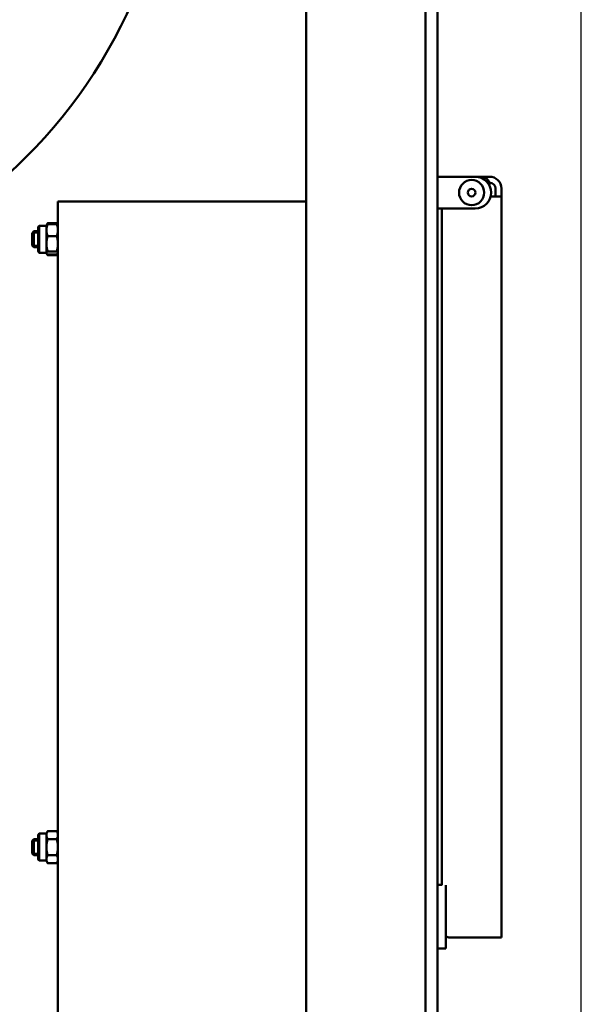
# Model space of a CAD drawing. Header units: millimetres. Extents: x 72 to 3521, y 72 to 9917.
# Tile 6 of 8: x 2263 to 2404, y 1684 to 1932. Entities that reach past the tile are written whole.
import ezdxf

# ---------------------------------------------------------------- set-up
doc = ezdxf.new("R2010")
doc.units = ezdxf.units.MM
doc.header["$LTSCALE"] = 12
for name, color, linetype, lineweight in [('Cote (ISO)', 7, 'Continuous', 25), ('Etroit visible (ISO)', 7, 'Continuous', 35), ('Visible (ISO)', 7, 'Continuous', 50)]:
    doc.layers.add(name, color=color, linetype=linetype, lineweight=lineweight)
doc.styles.add('Texte de note (ISO)', font='tahoma.ttf')
doc.dimstyles.new('Default (A4D)', dxfattribs={"dimscale": 12, "dimtxt": 3.5, "dimasz": 3.5, "dimexe": 3.175, "dimexo": 0, "dimgap": 0.762, "dimtad": 1, "dimrnd": 1e-08, "dimtxsty": 'Texte de note (ISO)', "dimblk": 'Filled-1', "dimcen": 0.09, "dimdle": 10, "dimclrd": 7, "dimclre": 7, "dimclrt": 256, "dimazin": 2, "dimtfac": 1.001486, "dimtmove": 0, "dimatfit": 3, "dimfxl": 1, "dimtolj": 1, "dimtzin": 0, "dimlwd": -1, "dimlwe": -1, "dimarcsym": 0})

# ---------------------------------------------------------------- blocks, each defined once
blk = doc.blocks.new('Filled-1')
at = {"color": 0}
for p, q in [((0, 0), (-1, 0.2857)), ((-1, 0.2857), (-1, -0.2857)), ((-1, 0), (0, 0)), ((-1, -0.2857), (0, 0))]:
    blk.add_line(p, q, dxfattribs=at)
at = {"color": 0, "flags": 128}
blk.add_lwpolyline([(-1, -0.2857), (0, 0), (-1, 0.2857), (-1, -0.2857)], dxfattribs=at)
at = {"color": 0}
blk.add_solid([(-1, -0.2857), (0, 0), (-1, 0.2857), (-1, -0.2857)], dxfattribs=at)
blk = doc.blocks.new('*D9')
at = {"layer": 'Cote (ISO)', "color": 7, "transparency": 16777216}
for p, q in [((2006.19, 2203.51), (2006.19, 2361.61)), ((2404.39, 1478.75), (2404.39, 2361.61)), ((2048.19, 2323.51), (2362.39, 2323.51))]:
    blk.add_line(p, q, dxfattribs=at)
at = {"layer": 'Defpoints', "color": 0, "transparency": 16777216}
for p in [(2404.39, 2323.51), (2006.19, 2203.51), (2404.39, 1478.75)]:
    blk.add_point(p, dxfattribs=at)
at = {"layer": 'Cote (ISO)', "color": 7, "transparency": 16777216, "xscale": 42, "yscale": 42, "zscale": 42, "rotation": 180}
blk.add_blockref('Filled-1', (2006.19, 2323.51), dxfattribs=at)
at = {"layer": 'Cote (ISO)', "color": 7, "transparency": 16777216, "xscale": 42, "yscale": 42, "zscale": 42}
blk.add_blockref('Filled-1', (2404.39, 2323.51), dxfattribs=at)
at = {"layer": 'Cote (ISO)', "transparency": 16777216, "insert": (2136.12, 2386.05), "char_height": 42, "attachment_point": 1, "style": 'Texte de note (ISO)'}
blk.add_mtext('\\A1;398,2', dxfattribs=at)

msp = doc.modelspace()

# ---------------------------------------------------------------- linework, layer by layer
at = {"layer": 'Etroit visible (ISO)'}
for p, q in [((2267.695, 1878.595), (2266.624, 1878.595)), ((2266.624, 1875.431), (2267.695, 1875.431)), ((2267.695, 1725.595), (2266.624, 1725.595)), ((2266.624, 1722.431), (2267.695, 1722.431))]:
    msp.add_line(p, q, dxfattribs=at)
at = {"layer": 'Visible (ISO)'}
for p, q in [((2335.195, 2156.513), (2335.195, 792.013)), ((2365.195, 2076.513), (2365.195, 1416.513)), ((2368.195, 1416.513), (2368.195, 2076.513)), ((2368.195, 1892.763), (2377.695, 1892.763)), ((2379.295, 1892.763), (2377.695, 1892.763)), ((2381.295, 1892.763), (2379.295, 1892.763)), ((2381.231, 1891.263), (2381.295, 1891.263)), ((2381.295, 1890.507), (2381.295, 1890.763)), ((2382.795, 1889.763), (2382.795, 1887.763)), ((2384.295, 1889.763), (2384.295, 1887.763)), ((2275.695, 1886.513), (2272.695, 1886.513)), ((2272.695, 1549.513), (2272.695, 1886.513)), ((2275.695, 1886.513), (2335.195, 1886.513)), ((2384.295, 1887.763), (2381.568, 1887.763)), ((2384.295, 1887.763), (2384.295, 1701.263)), ((2377.695, 1884.763), (2368.195, 1884.763)), ((2369.295, 1714.418), (2369.295, 1884.763)), ((2269.835, 1880.582), (2270.107, 1881.055)), ((2272.382, 1881.055), (2270.107, 1881.055)), ((2272.655, 1880.582), (2272.382, 1881.055)), ((2266.195, 1878.584), (2266.624, 1879.013)), ((2266.195, 1878.584), (2266.195, 1875.443)), ((2266.624, 1879.013), (2266.624, 1875.013)), ((2267.695, 1879.013), (2266.624, 1879.013)), ((2267.695, 1879.913), (2267.695, 1874.113)), ((2269.795, 1880.413), (2267.963, 1880.413)), ((2267.963, 1873.613), (2267.963, 1880.413)), ((2269.795, 1880.513), (2269.835, 1880.582)), ((2269.795, 1880.513), (2269.795, 1879.322)), ((2269.795, 1879.322), (2269.795, 1875.89)), ((2272.382, 1880.841), (2270.107, 1880.841)), ((2272.695, 1880.513), (2272.655, 1880.582)), ((2272.382, 1877.804), (2270.107, 1877.804)), ((2266.195, 1875.443), (2266.624, 1875.013)), ((2267.695, 1875.013), (2266.624, 1875.013)), ((2269.795, 1873.613), (2267.963, 1873.613)), ((2269.795, 1875.89), (2269.795, 1873.581)), ((2269.795, 1873.581), (2269.795, 1873.513)), ((2272.382, 1873.976), (2270.107, 1873.976)), ((2269.795, 1873.513), (2269.835, 1873.444)), ((2269.835, 1873.444), (2270.107, 1872.972)), ((2272.382, 1873.186), (2270.107, 1873.186)), ((2272.382, 1872.972), (2270.107, 1872.972)), ((2272.655, 1873.444), (2272.382, 1872.972)), ((2272.695, 1873.513), (2272.655, 1873.444)), ((2269.795, 1727.413), (2267.963, 1727.413)), ((2267.963, 1720.613), (2267.963, 1727.413)), ((2269.795, 1727.513), (2270.107, 1728.055)), ((2269.795, 1727.513), (2269.795, 1727.044)), ((2272.382, 1728.055), (2270.107, 1728.055)), ((2272.695, 1727.513), (2272.382, 1728.055)), ((2266.195, 1725.584), (2266.624, 1726.013)), ((2266.195, 1725.584), (2266.195, 1722.443)), ((2266.624, 1726.013), (2266.624, 1722.013)), ((2267.695, 1726.013), (2266.624, 1726.013)), ((2267.695, 1726.913), (2267.695, 1721.113)), ((2269.795, 1727.044), (2269.795, 1724.013)), ((2272.382, 1726.034), (2270.107, 1726.034)), ((2266.195, 1722.443), (2266.624, 1722.013)), ((2269.795, 1724.013), (2269.795, 1720.982)), ((2267.695, 1722.013), (2266.624, 1722.013)), ((2269.795, 1720.613), (2267.963, 1720.613)), ((2269.795, 1720.982), (2269.795, 1720.513)), ((2269.795, 1720.513), (2270.107, 1719.972)), ((2272.382, 1721.992), (2270.107, 1721.992)), ((2272.382, 1719.972), (2270.107, 1719.972)), ((2272.695, 1720.513), (2272.382, 1719.972)), ((2369.295, 1714.513), (2368.195, 1714.513)), ((2370.295, 1714.418), (2370.295, 1711.513)), ((2370.295, 1701.513), (2370.295, 1711.513)), ((2370.295, 1701.513), (2370.295, 1698.513)), ((2381.295, 1701.263), (2371.295, 1701.263)), ((2381.295, 1701.263), (2384.295, 1701.263)), ((2370.295, 1698.513), (2368.195, 1698.513))]:
    msp.add_line(p, q, dxfattribs=at)
for radius in [3.175, 0.96]:
    msp.add_circle((2376.795, 1888.763), radius, dxfattribs=at)
for centre, radius, start, end in [((2176.695, 1986.513), 125, 294.33053, 34.63393), ((2377.695, 1888.763), 4, 270, 90), ((2379.295, 1890.763), 2, 0, 90), ((2381.295, 1889.763), 3, 0, 90), ((2381.295, 1889.763), 1.5, 0, 90), ((2268.295, 1879.913), 0.6, 123.55731, 180), ((2268.295, 1874.113), 0.6, 180, 236.44269), ((2268.295, 1726.913), 0.6, 123.55731, 180), ((2268.295, 1721.113), 0.6, 180, 236.44269), ((2371.295, 1703.263), 2, 240, 270)]:
    msp.add_arc(centre, radius, start, end, dxfattribs=at)
for points, weights in [([(2270.107, 1881.055), (2270.002, 1880.872), (2269.933, 1880.703)], [1.05779032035, 1.06104998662, 1.05564767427]), ([(2272.556, 1880.703), (2272.488, 1880.872), (2272.382, 1881.055)], [1.05564767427, 1.06104998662, 1.05779032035]), ([(2270.107, 1880.841), (2269.795, 1880.027), (2269.795, 1879.322)], [1.05779032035, 1.06752549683, 1]), ([(2269.795, 1879.322), (2269.795, 1878.617), (2270.107, 1877.804)], [1, 1.06752549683, 1.05779032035]), ([(2269.835, 1880.582), (2269.905, 1880.703), (2270.107, 1880.841)], [1.03808262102, 1.06408450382, 1.05779032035]), ([(2272.695, 1879.322), (2272.695, 1880.027), (2272.382, 1880.841)], [1, 1.06752549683, 1.05779032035]), ([(2272.382, 1880.841), (2272.585, 1880.703), (2272.655, 1880.582)], [1.05779032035, 1.06408450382, 1.03808262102]), ([(2272.382, 1877.804), (2272.695, 1878.617), (2272.695, 1879.322)], [1.05779032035, 1.06752549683, 1]), ([(2270.107, 1877.804), (2269.795, 1876.778), (2269.795, 1875.89)], [1.05779032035, 1.06752549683, 1]), ([(2272.695, 1875.89), (2272.695, 1876.778), (2272.382, 1877.804)], [1, 1.06752549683, 1.05779032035]), ([(2269.795, 1875.89), (2269.795, 1875.002), (2270.107, 1873.976)], [1, 1.06752549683, 1.05779032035]), ([(2270.107, 1873.976), (2269.795, 1873.764), (2269.795, 1873.581)], [1.05779032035, 1.06752549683, 1]), ([(2269.795, 1873.581), (2269.795, 1873.397), (2270.107, 1873.186)], [1, 1.06752549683, 1.05779032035]), ([(2272.382, 1873.976), (2272.695, 1875.002), (2272.695, 1875.89)], [1.05779032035, 1.06752549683, 1]), ([(2272.695, 1873.581), (2272.695, 1873.764), (2272.382, 1873.976)], [1, 1.06752549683, 1.05779032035]), ([(2272.382, 1873.186), (2272.695, 1873.397), (2272.695, 1873.581)], [1.05779032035, 1.06752549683, 1]), ([(2269.933, 1873.323), (2270.002, 1873.154), (2270.107, 1872.972)], [1.05564767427, 1.06104998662, 1.05779032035]), ([(2272.382, 1872.972), (2272.488, 1873.154), (2272.556, 1873.323)], [1.05779032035, 1.06104998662, 1.05564767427]), ([(2270.107, 1728.055), (2269.795, 1727.513), (2269.795, 1727.044)], [1.05779032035, 1.06752549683, 1]), ([(2272.695, 1727.044), (2272.695, 1727.513), (2272.382, 1728.055)], [1, 1.06752549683, 1.05779032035]), ([(2269.795, 1727.044), (2269.795, 1726.575), (2270.107, 1726.034)], [1, 1.06752549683, 1.05779032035]), ([(2270.107, 1726.034), (2269.795, 1724.951), (2269.795, 1724.013)], [1.05779032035, 1.06752549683, 1]), ([(2272.382, 1726.034), (2272.695, 1726.575), (2272.695, 1727.044)], [1.05779032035, 1.06752549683, 1]), ([(2272.695, 1724.013), (2272.695, 1724.951), (2272.382, 1726.034)], [1, 1.06752549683, 1.05779032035]), ([(2269.795, 1724.013), (2269.795, 1723.075), (2270.107, 1721.992)], [1, 1.06752549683, 1.05779032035]), ([(2272.382, 1721.992), (2272.695, 1723.075), (2272.695, 1724.013)], [1.05779032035, 1.06752549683, 1]), ([(2270.107, 1721.992), (2269.795, 1721.451), (2269.795, 1720.982)], [1.05779032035, 1.06752549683, 1]), ([(2269.795, 1720.982), (2269.795, 1720.513), (2270.107, 1719.972)], [1, 1.06752549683, 1.05779032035]), ([(2272.695, 1720.982), (2272.695, 1721.451), (2272.382, 1721.992)], [1, 1.06752549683, 1.05779032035]), ([(2272.382, 1719.972), (2272.695, 1720.513), (2272.695, 1720.982)], [1.05779032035, 1.06752549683, 1])]:
    msp.add_rational_spline(points, weights, degree=2, dxfattribs=at)

# ---------------------------------------------------------------- dimensions: what is measured, and where the dimension line sits
at = {"layer": 'Cote (ISO)', "color": 7}
dim = msp.add_linear_dim(base=(2404.395, 2323.513), p1=(2006.195, 2203.513), p2=(2404.395, 1478.747), angle=180, dimstyle='Default (A4D)', override={"dimgap": 0.762, "dimdec": 2, "dimtol": 0, "dimlim": 0, "dimtp": 0, "dimtm": 0, "dimtdec": 2, "dimtofl": 0, "dimatfit": 1}, dxfattribs=at)
dim.commit()
dim.dimension.update_dxf_attribs({"geometry": '*D9', "text_midpoint": (2205.295, 2323.513), "dimtype": 160})

doc.saveas('drawing.dxf')
